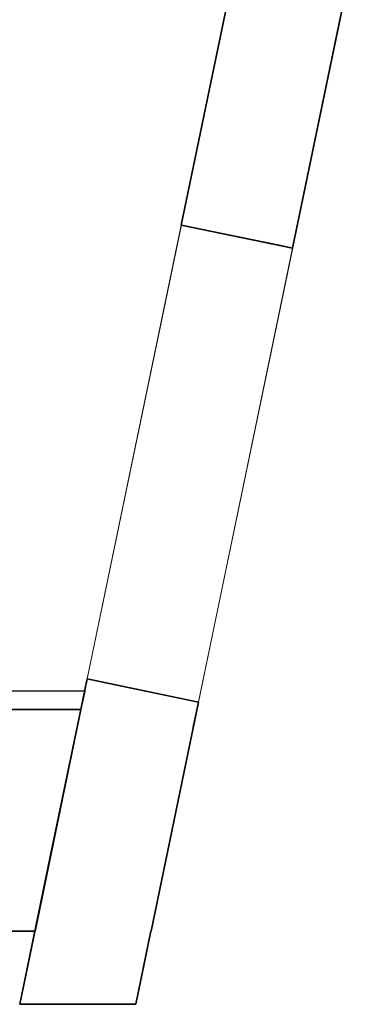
# Model space of a CAD drawing. Header units: metres. Extents: x 391.1 to 427.5, y 12.8 to 28.4.
# Tile 189 of 195: x 423.7 to 425.5, y 12.8 to 18.2. Entities that reach past the tile are written whole.
import ezdxf

# ---------------------------------------------------------------- set-up
doc = ezdxf.new("R2010")
doc.units = ezdxf.units.M
doc.layers.add('01_SUELOS', color=7, linetype='Continuous', lineweight=25, true_color=0x007f00)
for name, color, linetype, lineweight in [('A-DETL-____-MBND', 7, 'Continuous', 18), ('A-GENM-____-OTLN', 7, 'Continuous', 18), ('A-WALL-____-MCUT', 7, 'Continuous', 25), ('A-WALL-____-OTLN', 7, 'Continuous', 25)]:
    doc.layers.add(name, color=color, linetype=linetype, lineweight=lineweight)

# ---------------------------------------------------------------- blocks, each defined once
blk = doc.blocks.new('Family - Evans PA-152267-03_ELEC_P0A')
at = {"layer": 'A-WALL-____-MCUT', "color": 253, "true_color": 0xaaaaaa}
for p, q in [((0.0207, 0.1), (0, 0)), ((1.4996, 0.1), (0.0207, 0.1)), ((2.547, 0.1), (1.4996, 0.1)), ((2.7651, 0.1), (2.547, 0.1)), ((2.7651, 0), (2.7651, 0.1)), ((0, 0), (1.4996, 0)), ((1.4996, 0), (2.547, 0)), ((2.547, 0), (2.7651, 0))]:
    blk.add_line(p, q, dxfattribs=at)
at = {"layer": 'A-WALL-____-OTLN', "color": 253, "true_color": 0xaaaaaa}
for p, q in [((0.0207, 0.1), (0, 0)), ((2.7651, 0.1), (0.0207, 0.1)), ((2.7651, 0), (2.7651, 0.1)), ((0, 0), (2.7651, 0))]:
    blk.add_line(p, q, dxfattribs=at)
at = {"layer": 'A-WALL-____-OTLN', "color": 253, "lineweight": 18, "true_color": 0xaaaaaa}
blk.add_line((0, 0), (2.7651, 0), dxfattribs=at)
blk = doc.blocks.new('Family - Mur PA-152469-03_ELEC_P0A')
at = {"layer": 'A-WALL-____-MCUT', "color": 253, "true_color": 0xaaaaaa}
for p, q in [((26.0531, 0.4), (0.0791, 0.4)), ((25.9702, 0), (26.0531, 0.4))]:
    blk.add_line(p, q, dxfattribs=at)
at = {"layer": 'A-WALL-____-OTLN', "color": 253, "true_color": 0xaaaaaa}
for p, q in [((26.0531, 0.4), (0.0791, 0.4)), ((25.9702, 0), (26.0531, 0.4))]:
    blk.add_line(p, q, dxfattribs=at)
blk = doc.blocks.new('Family - LONDR55-XX_ZZ-ARQ-CAA-M3D-Londres55-152611-03_ELEC_P0A')
at = {"layer": '01_SUELOS', "color": 9, "true_color": 0xaad4aa}
for p, q in [((24.8142, 1.209), (22.0698, 1.209)), ((22.0698, 1.209), (24.8142, 1.209)), ((24.5639, 0), (24.8142, 1.209)), ((24.8142, 1.209), (24.5639, 0)), ((0, 0), (24.5639, 0)), ((24.5639, 0), (0, 0))]:
    blk.add_line(p, q, dxfattribs=at)
blk = doc.blocks.new('Family - Façana sur-est PA-152655-03_ELEC_P0A')
at = {"layer": 'A-WALL-____-MCUT', "color": 253, "true_color": 0xaaaaaa}
for p, q in [((1.8193, 5.7233), (1.5247, 4.3021)), ((0.8814, 4.253), (1.1759, 5.6742)), ((1.5247, 4.3021), (1.4885, 4.1272)), ((1.422, 4.141), (0.8814, 4.253)), ((1.4885, 4.1272), (1.422, 4.141)), ((0.3664, 1.7681), (0.368, 1.7756)), ((0.368, 1.7756), (0.4345, 1.7619)), ((0.3542, 1.709), (0.3664, 1.7681)), ((0.4345, 1.7619), (0.9751, 1.6498)), ((0.3445, 1.66), (0.3546, 1.709)), ((0.3544, 1.709), (0.3542, 1.709)), ((0.3546, 1.709), (0.3544, 1.709)), ((0.3339, 1.609), (0.3445, 1.66)), ((0.9751, 1.6498), (0.9467, 1.5129)), ((0.1667, 0.8045), (0.3334, 1.609)), ((0.3334, 1.609), (0.3337, 1.609)), ((0.3337, 1.609), (0.3339, 1.609)), ((0.9467, 1.5129), (0.7161, 0.4)), ((0, 0), (0.1667, 0.8045)), ((0.7159, 0.4), (0.6788, 0.2207)), ((0.716, 0.4), (0.7159, 0.4)), ((0.7161, 0.4), (0.716, 0.4)), ((0.6788, 0.2207), (0.6332, 0)), ((0.3493, 0), (0, 0)), ((0.6332, 0), (0.3493, 0))]:
    blk.add_line(p, q, dxfattribs=at)
at = {"layer": 'A-WALL-____-OTLN', "color": 253, "true_color": 0xaaaaaa}
for p, q in [((0.8814, 4.253), (1.2122, 5.8491)), ((0.8814, 4.253), (1.2122, 5.8491)), ((1.8193, 5.7233), (1.4885, 4.1272)), ((1.4885, 4.1272), (1.8193, 5.7233)), ((1.5247, 4.3021), (1.8193, 5.7233)), ((1.1759, 5.6742), (0.8814, 4.253)), ((1.4885, 4.1272), (1.5247, 4.3021)), ((1.4885, 4.1272), (0.8814, 4.253)), ((1.422, 4.141), (0.8814, 4.253)), ((0.8814, 4.253), (1.4885, 4.1272)), ((1.422, 4.141), (1.4885, 4.1272)), ((0, 0), (0.368, 1.7756)), ((0.368, 1.7756), (0, 0)), ((0.368, 1.7756), (0.3664, 1.7681)), ((0.4345, 1.7619), (0.368, 1.7756)), ((0.368, 1.7756), (0.9751, 1.6498)), ((0.9751, 1.6498), (0.368, 1.7756)), ((0.3664, 1.7681), (0.3542, 1.709)), ((0.4345, 1.7619), (0.9751, 1.6498)), ((0.3542, 1.709), (0.3334, 1.609)), ((0.3542, 1.709), (0.3334, 1.609)), ((0.3339, 1.609), (0.3546, 1.709)), ((0.3546, 1.709), (0.3339, 1.609)), ((0.3445, 1.66), (0.3546, 1.709)), ((0.3546, 1.709), (0.3542, 1.709)), ((0.3544, 1.709), (0.3542, 1.709)), ((0.3546, 1.709), (0.3542, 1.709)), ((0.3544, 1.709), (0.3546, 1.709)), ((0.3445, 1.66), (0.3339, 1.609)), ((0.9751, 1.6498), (0.7161, 0.4)), ((0.7161, 0.4), (0.9751, 1.6498)), ((0.9467, 1.5129), (0.9751, 1.6498)), ((0.3334, 1.609), (0.1667, 0.8045)), ((0.3334, 1.609), (0.3339, 1.609)), ((0.3337, 1.609), (0.3334, 1.609)), ((0.3339, 1.609), (0.3334, 1.609)), ((0.3337, 1.609), (0.3339, 1.609)), ((0.9467, 1.5129), (0.7161, 0.4)), ((0.1667, 0.8045), (0, 0)), ((0.6332, 0), (0.7159, 0.4)), ((0.6332, 0), (0.7159, 0.4)), ((0.6788, 0.2207), (0.7159, 0.4)), ((0.7159, 0.4), (0.7161, 0.4)), ((0.7159, 0.4), (0.7161, 0.4)), ((0.7159, 0.4), (0.716, 0.4)), ((0.716, 0.4), (0.7161, 0.4)), ((0.6332, 0), (0.6788, 0.2207)), ((0, 0), (0.6332, 0)), ((0, 0), (0.3493, 0)), ((0, 0), (0.6332, 0)), ((0.3493, 0), (0.6332, 0))]:
    blk.add_line(p, q, dxfattribs=at)
blk = doc.blocks.new('Family - Vano de puerta PA-152657-03_ELEC_P0A')
at = {"layer": 'A-GENM-____-OTLN', "color": 253, "true_color": 0xaaaaaa}
for p, q in [((424.5389, 17.0936), (424.0255, 14.6163)), ((424.0255, 14.6163), (424.5389, 17.0936)), ((425.146, 16.9678), (424.5389, 17.0936)), ((424.5389, 17.0936), (425.146, 16.9678)), ((424.6326, 14.4904), (425.146, 16.9678)), ((425.146, 16.9678), (424.6326, 14.4904)), ((424.0255, 14.6163), (424.6326, 14.4904)), ((424.0255, 14.6163), (424.6326, 14.4904))]:
    blk.add_line(p, q, dxfattribs=at)
blk = doc.blocks.new('Family - Vano de puerta PB-155914-03_ELEC_P0A')
at = {"layer": 'A-DETL-____-MBND', "color": 253, "true_color": 0xaaaaaa}
for p, q in [((424.5391, 17.0949), (424.0257, 14.6175)), ((424.0257, 14.6175), (424.5391, 17.0949)), ((425.1462, 16.9691), (424.5391, 17.0949)), ((424.5391, 17.0949), (425.1462, 16.9691)), ((424.6328, 14.4917), (425.1462, 16.9691)), ((425.1462, 16.9691), (424.6328, 14.4917)), ((424.0257, 14.6175), (424.6328, 14.4917)), ((424.0257, 14.6175), (424.6328, 14.4917))]:
    blk.add_line(p, q, dxfattribs=at)
blk = doc.blocks.new('LONDR55-XX_ZZ-ARQ-CAA-M3D-Londres55_ifc-1-03_ELEC_P0A')
at = {"layer": '01_SUELOS', "color": 253, "lineweight": 18, "true_color": 0xaaaaaa}
blk.add_blockref('Family - LONDR55-XX_ZZ-ARQ-CAA-M3D-Londres55-152611-03_ELEC_P0A', (399.1772, 13.2406), dxfattribs=at)
at = {"layer": 'A-GENM-____-OTLN', "color": 253, "lineweight": 18, "true_color": 0xaaaaaa}
for name in ['Family - Vano de puerta PA-152657-03_ELEC_P0A', 'Family - Vano de puerta PB-155914-03_ELEC_P0A']:
    blk.add_blockref(name, (0, 0), dxfattribs=at)
at = {"layer": 'A-WALL-____-OTLN', "color": 253, "lineweight": 18, "true_color": 0xaaaaaa}
for name, p in [('Family - Façana sur-est PA-152655-03_ELEC_P0A', (423.6575, 12.8406)), ('Family - Mur PA-152469-03_ELEC_P0A', (397.6873, 12.8406))]:
    blk.add_blockref(name, p, dxfattribs=at)
at = {"layer": 'A-WALL-____-OTLN', "color": 253, "lineweight": 18, "true_color": 0xaaaaaa, "rotation": 180}
blk.add_blockref('Family - Evans PA-152267-03_ELEC_P0A', (424.0121, 14.5496), dxfattribs=at)

msp = doc.modelspace()

# ---------------------------------------------------------------- block references
at = {"lineweight": 5}
msp.add_blockref('LONDR55-XX_ZZ-ARQ-CAA-M3D-Londres55_ifc-1-03_ELEC_P0A', (0, 0), dxfattribs=at)

doc.saveas('drawing.dxf')
